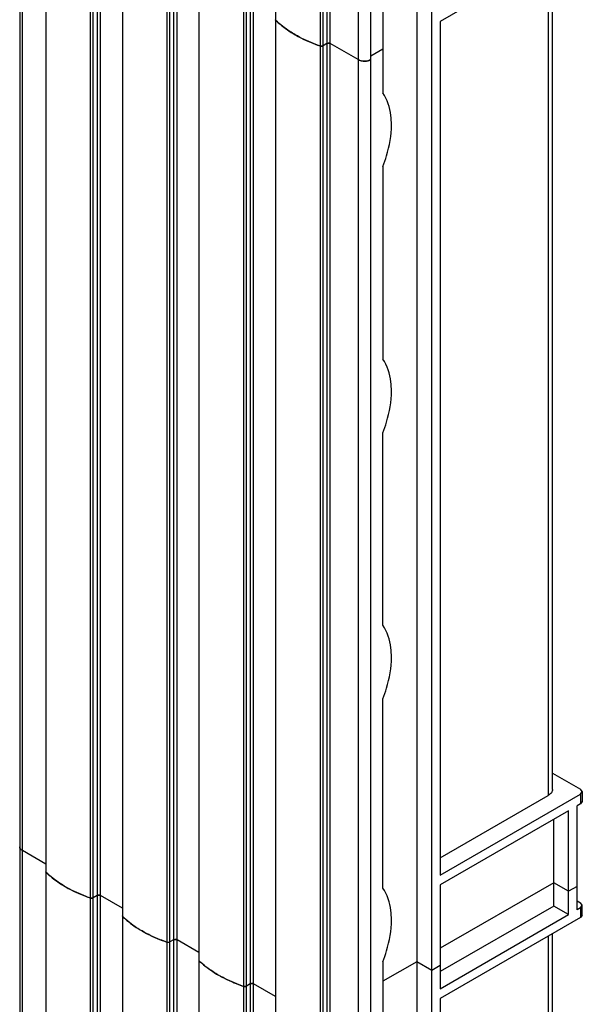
# Model space of a CAD drawing. Header units: millimetres. Extents: x 461 to 571, y 111 to 1330.
# Tile 10 of 24: x 477 to 570, y 450 to 614. Entities that reach past the tile are written whole.
import ezdxf

# ---------------------------------------------------------------- set-up
doc = ezdxf.new("R2010")
doc.units = ezdxf.units.MM
doc.header["$LTSCALE"] = 93.666717
doc.layers.get('0').update_dxf_attribs({"linetype": 'CONTINUOUS'})

msp = doc.modelspace()

# ---------------------------------------------------------------- linework, layer by layer
at = {"color": 7}
for p, q in [((476.7, 1295.16), (476.7, 312.91)), ((477.14, 312.3), (477.14, 1294.55)), ((481.09, 308.65), (481.09, 1290.91)), ((489.56, 1287.06), (489.56, 304.8)), ((490.12, 304.8), (490.12, 1287.06)), ((488.44, 1286.66), (488.44, 304.41)), ((488.93, 304.44), (488.93, 1286.7)), ((493.82, 301.31), (493.82, 1283.56)), ((501.17, 1279.31), (501.17, 297.06)), ((501.66, 297.1), (501.66, 1279.35)), ((502.28, 1279.71), (502.28, 297.46)), ((502.85, 297.46), (502.85, 1279.71)), ((506.55, 293.96), (506.55, 1276.21)), ((515.01, 1272.36), (515.01, 290.11)), ((515.58, 290.11), (515.58, 1272.36)), ((513.9, 1271.97), (513.9, 289.71)), ((514.39, 289.75), (514.39, 1272)), ((519.28, 286.61), (519.28, 1268.86)), ((542.7, 1269.93), (542.7, 132.54)), ((545.18, 131.11), (545.18, 1268.5)), ((526.63, 1264.62), (526.63, 282.36)), ((527.12, 282.4), (527.12, 1264.65)), ((527.74, 1265.01), (527.74, 282.76)), ((528.3, 282.76), (528.3, 1265.01)), ((532.94, 1262.33), (532.94, 280.08)), ((535.06, 280.08), (535.06, 1262.33)), ((481.04, 636.07), (481.04, 472.48)), ((493.76, 628.72), (493.76, 465.13)), ((569.92, 627.34), (546.59, 613.87)), ((564.55, 624.24), (564.55, 485.15)), ((565.28, 486.17), (565.28, 624.66)), ((506.49, 621.37), (506.49, 457.78)), ((537.07, 621.23), (537.07, 601.96)), ((519.22, 614.03), (519.22, 450.44)), ((546.59, 613.87), (546.59, 471.92)), ((527.74, 610.18), (527.12, 609.82)), ((532.94, 607.5), (528.3, 610.18)), ((537.07, 609.23), (535.06, 608.07)), ((537.07, 589.72), (537.07, 557.71)), ((537.07, 513.45), (537.07, 545.46)), ((537.07, 469.77), (537.07, 501.21)), ((565.28, 488.89), (569.92, 486.21)), ((546.59, 471.92), (569.92, 485.39)), ((546.59, 474.78), (564.55, 485.15)), ((570.22, 485.8), (569.92, 486.21)), ((569.92, 485.39), (570.22, 485.8)), ((569.92, 485.39), (569.92, 483.76)), ((570.22, 485.8), (570.22, 484.17)), ((569.92, 483.76), (569.36, 483.43)), ((569.36, 466.16), (569.36, 483.43)), ((570.22, 484.17), (569.92, 483.76)), ((567.95, 482.61), (546.59, 470.29)), ((567.95, 465.35), (567.95, 482.61)), ((565.47, 466.77), (565.47, 481.19)), ((481.04, 473.76), (477.14, 476.01)), ((481.04, 472.36), (481.04, 308.77)), ((565.47, 470.65), (546.59, 459.75)), ((546.59, 470.29), (546.59, 453.02)), ((567.95, 469.22), (565.47, 470.65)), ((569.36, 470.04), (567.95, 469.22)), ((489.56, 468.51), (488.93, 468.15)), ((493.76, 466.41), (490.12, 468.51)), ((565.47, 466.77), (546.59, 455.87)), ((567.95, 465.35), (565.47, 466.77)), ((569.36, 467.63), (569.92, 467.31)), ((570.22, 466.9), (569.92, 467.31)), ((569.92, 466.49), (570.22, 466.9)), ((570.22, 465.26), (570.22, 466.9)), ((493.76, 465.01), (493.76, 301.42)), ((546.59, 453.02), (567.95, 465.35)), ((569.92, 466.49), (569.36, 466.16)), ((569.92, 466.49), (569.92, 464.86)), ((570.22, 465.26), (569.92, 464.86)), ((569.92, 464.86), (546.59, 451.38)), ((564.55, 461.75), (564.55, 322.66)), ((565.28, 323.68), (565.28, 462.18)), ((502.28, 461.17), (501.66, 460.81)), ((506.49, 459.06), (502.85, 461.17)), ((506.49, 457.66), (506.49, 294.08)), ((537.07, 457.52), (537.07, 438.25)), ((542.7, 457.51), (537.07, 454.26)), ((545.18, 456.08), (542.7, 457.51)), ((546.59, 456.9), (545.18, 456.08)), ((515.01, 453.82), (514.39, 453.46)), ((519.22, 451.71), (515.58, 453.82)), ((546.59, 451.38), (546.59, 309.43))]:
    msp.add_line(p, q, dxfattribs=at)
for centre, radius, start, end in [((519.35, 614.14), 0.131, 180.0916, 190.1655), ((526.83, 610.43), 0.678, 266.605, 274.0384), ((526.84, 610.4), 0.651, 273.9604, 281.5711), ((534, 609.83), 2.58, 264.8186, 275.1817), ((481.17, 472.48), 0.131, 180.0916, 190.1655), ((488.65, 468.76), 0.678, 266.605, 274.0384), ((488.65, 468.74), 0.651, 273.9604, 281.5711), ((493.9, 465.13), 0.131, 180.0916, 190.1655), ((501.38, 461.42), 0.678, 266.605, 274.0384), ((501.38, 461.39), 0.651, 273.9604, 281.5711), ((506.62, 457.78), 0.131, 180.0916, 190.1655), ((514.11, 454.07), 0.678, 266.605, 274.0384), ((514.11, 454.04), 0.651, 273.9604, 281.5711)]:
    msp.add_arc(centre, radius, start, end, dxfattribs=at)
for points in [[(519.28, 614.03), (519.25, 614.06), (519.22, 614.1), (519.22, 614.14)], [(526.63, 609.78), (526.68, 609.76), (526.74, 609.75), (526.79, 609.75)], [(526.97, 609.76), (527.02, 609.77), (527.07, 609.79), (527.12, 609.82)], [(476.7, 476.62), (476.7, 476.58), (476.71, 476.53), (476.72, 476.49)], [(481.09, 472.36), (481.06, 472.39), (481.04, 472.44), (481.04, 472.48)], [(488.44, 468.12), (488.5, 468.1), (488.55, 468.09), (488.61, 468.09)], [(488.78, 468.1), (488.83, 468.11), (488.89, 468.13), (488.93, 468.15)], [(493.82, 465.01), (493.79, 465.04), (493.76, 465.09), (493.76, 465.13)], [(501.17, 460.77), (501.22, 460.75), (501.28, 460.74), (501.34, 460.74)], [(501.51, 460.75), (501.56, 460.76), (501.61, 460.78), (501.66, 460.81)], [(506.55, 457.66), (506.52, 457.7), (506.49, 457.74), (506.49, 457.78)], [(513.9, 453.42), (513.95, 453.4), (514.01, 453.39), (514.07, 453.39)], [(514.24, 453.4), (514.29, 453.41), (514.34, 453.43), (514.39, 453.46)]]:
    msp.add_open_spline(points, degree=3, dxfattribs=at)
for points, knots in [([(519.28, 614.03), (519.5, 613.8), (520.5, 612.91), (521.61, 612.15), (522.49, 611.64)], [0, 0, 0, 0, 0.237305, 1, 1, 1, 1]), ([(522.49, 611.64), (522.19, 611.81), (521.05, 612.51), (519.98, 613.34), (519.28, 614.03)], [0, 0, 0, 0, 0.263136, 1, 1, 1, 1]), ([(522.49, 611.64), (522.8, 611.46), (524.13, 610.74), (525.54, 610.16), (526.63, 609.78)], [0, 0, 0, 0, 0.239853, 1, 1, 1, 1]), ([(526.63, 609.78), (526.25, 609.91), (524.83, 610.43), (523.46, 611.08), (522.49, 611.64)], [0, 0, 0, 0, 0.260032, 1, 1, 1, 1]), ([(527.12, 609.82), (527.08, 609.8), (526.93, 609.74), (526.75, 609.74), (526.63, 609.78)], [0, 0, 0, 0, 0.233463, 1, 1, 1, 1]), ([(528.3, 610.18), (528.26, 610.2), (528.08, 610.27), (527.87, 610.25), (527.74, 610.18)], [0, 0, 0, 0, 0.240719, 1, 1, 1, 1]), ([(527.74, 610.18), (527.76, 610.19), (527.85, 610.23), (527.95, 610.24), (528.02, 610.24)], [0, 0, 0, 0, 0.228786, 1, 1, 1, 1]), ([(528.02, 610.24), (528.05, 610.24), (528.15, 610.24), (528.24, 610.21), (528.3, 610.18)], [0, 0, 0, 0, 0.26704, 1, 1, 1, 1]), ([(532.94, 607.5), (533, 607.47), (533.26, 607.34), (533.55, 607.28), (533.77, 607.26)], [0, 0, 0, 0, 0.23048, 1, 1, 1, 1]), ([(535.06, 607.5), (534.75, 607.32), (534, 607.17), (533.26, 607.32), (532.94, 607.5)], [0, 0, 0, 0, 0.5, 1, 1, 1, 1]), ([(534.24, 607.26), (534.31, 607.26), (534.6, 607.3), (534.88, 607.39), (535.06, 607.5)], [0, 0, 0, 0, 0.267206, 1, 1, 1, 1]), ([(538.49, 596.66), (538.49, 597.17), (538.39, 599.01), (537.83, 600.87), (537.07, 601.96)], [0, 0, 0, 0, 0.279669, 1, 1, 1, 1]), ([(537.07, 589.72), (537.3, 590.3), (538.07, 592.54), (538.49, 594.92), (538.49, 596.66)], [0, 0, 0, 0, 0.266251, 1, 1, 1, 1]), ([(538.49, 552.4), (538.49, 552.92), (538.39, 554.75), (537.83, 556.62), (537.07, 557.71)], [0, 0, 0, 0, 0.279669, 1, 1, 1, 1]), ([(537.07, 545.46), (537.3, 546.05), (538.07, 548.29), (538.49, 550.66), (538.49, 552.4)], [0, 0, 0, 0, 0.266251, 1, 1, 1, 1]), ([(538.49, 508.15), (538.49, 508.66), (538.39, 510.5), (537.83, 512.36), (537.07, 513.45)], [0, 0, 0, 0, 0.279669, 1, 1, 1, 1]), ([(537.07, 501.21), (537.3, 501.79), (538.07, 504.03), (538.49, 506.41), (538.49, 508.15)], [0, 0, 0, 0, 0.266251, 1, 1, 1, 1]), ([(565.28, 486.17), (565.28, 485.97), (565.11, 485.54), (564.76, 485.27), (564.55, 485.15)], [0, 0, 0, 0, 0.449164, 1, 1, 1, 1]), ([(477.14, 476.01), (477.01, 476.08), (476.8, 476.24), (476.7, 476.5), (476.7, 476.62)], [0, 0, 0, 0, 0.550837, 1, 1, 1, 1]), ([(481.09, 472.36), (481.32, 472.14), (482.31, 471.24), (483.42, 470.48), (484.31, 469.97)], [0, 0, 0, 0, 0.237305, 1, 1, 1, 1]), ([(484.31, 469.97), (484, 470.15), (482.86, 470.85), (481.8, 471.67), (481.09, 472.36)], [0, 0, 0, 0, 0.263136, 1, 1, 1, 1]), ([(484.31, 469.97), (484.62, 469.79), (485.95, 469.07), (487.35, 468.49), (488.44, 468.12)], [0, 0, 0, 0, 0.239853, 1, 1, 1, 1]), ([(488.44, 468.12), (488.07, 468.25), (486.65, 468.77), (485.28, 469.41), (484.31, 469.97)], [0, 0, 0, 0, 0.260032, 1, 1, 1, 1]), ([(490.12, 468.51), (490.08, 468.54), (489.9, 468.6), (489.68, 468.59), (489.56, 468.51)], [0, 0, 0, 0, 0.240719, 1, 1, 1, 1]), ([(489.56, 468.51), (489.57, 468.52), (489.66, 468.57), (489.76, 468.58), (489.84, 468.58)], [0, 0, 0, 0, 0.228786, 1, 1, 1, 1]), ([(489.84, 468.58), (489.86, 468.58), (489.96, 468.58), (490.06, 468.55), (490.12, 468.51)], [0, 0, 0, 0, 0.26704, 1, 1, 1, 1]), ([(538.49, 464.46), (538.49, 464.98), (538.39, 466.82), (537.83, 468.68), (537.07, 469.77)], [0, 0, 0, 0, 0.279669, 1, 1, 1, 1]), ([(488.93, 468.15), (488.9, 468.13), (488.74, 468.07), (488.56, 468.08), (488.44, 468.12)], [0, 0, 0, 0, 0.233463, 1, 1, 1, 1]), ([(493.82, 465.01), (494.05, 464.79), (495.04, 463.89), (496.15, 463.13), (497.03, 462.63)], [0, 0, 0, 0, 0.237305, 1, 1, 1, 1]), ([(497.03, 462.63), (496.73, 462.8), (495.59, 463.5), (494.53, 464.33), (493.82, 465.01)], [0, 0, 0, 0, 0.263136, 1, 1, 1, 1]), ([(537.07, 457.52), (537.3, 458.11), (538.07, 460.35), (538.49, 462.73), (538.49, 464.46)], [0, 0, 0, 0, 0.266251, 1, 1, 1, 1]), ([(497.03, 462.63), (497.35, 462.44), (498.68, 461.72), (500.08, 461.14), (501.17, 460.77)], [0, 0, 0, 0, 0.239853, 1, 1, 1, 1]), ([(501.17, 460.77), (500.8, 460.9), (499.38, 461.42), (498, 462.07), (497.03, 462.63)], [0, 0, 0, 0, 0.260032, 1, 1, 1, 1]), ([(501.66, 460.81), (501.63, 460.79), (501.47, 460.72), (501.29, 460.73), (501.17, 460.77)], [0, 0, 0, 0, 0.233463, 1, 1, 1, 1]), ([(502.85, 461.17), (502.81, 461.19), (502.63, 461.25), (502.41, 461.24), (502.28, 461.17)], [0, 0, 0, 0, 0.240719, 1, 1, 1, 1]), ([(502.28, 461.17), (502.3, 461.18), (502.39, 461.22), (502.49, 461.23), (502.57, 461.23)], [0, 0, 0, 0, 0.228786, 1, 1, 1, 1]), ([(502.57, 461.23), (502.59, 461.23), (502.69, 461.23), (502.79, 461.2), (502.85, 461.17)], [0, 0, 0, 0, 0.26704, 1, 1, 1, 1]), ([(506.55, 457.66), (506.78, 457.44), (507.77, 456.55), (508.88, 455.79), (509.76, 455.28)], [0, 0, 0, 0, 0.237305, 1, 1, 1, 1]), ([(509.76, 455.28), (509.46, 455.45), (508.32, 456.15), (507.26, 456.98), (506.55, 457.66)], [0, 0, 0, 0, 0.263136, 1, 1, 1, 1]), ([(509.76, 455.28), (510.08, 455.1), (511.41, 454.38), (512.81, 453.79), (513.9, 453.42)], [0, 0, 0, 0, 0.239853, 1, 1, 1, 1]), ([(513.9, 453.42), (513.53, 453.55), (512.11, 454.07), (510.73, 454.72), (509.76, 455.28)], [0, 0, 0, 0, 0.260032, 1, 1, 1, 1]), ([(515.58, 453.82), (515.54, 453.84), (515.35, 453.91), (515.14, 453.89), (515.01, 453.82)], [0, 0, 0, 0, 0.240719, 1, 1, 1, 1]), ([(515.01, 453.82), (515.03, 453.83), (515.12, 453.87), (515.22, 453.88), (515.29, 453.88)], [0, 0, 0, 0, 0.228786, 1, 1, 1, 1]), ([(515.29, 453.88), (515.32, 453.88), (515.42, 453.88), (515.51, 453.85), (515.58, 453.82)], [0, 0, 0, 0, 0.26704, 1, 1, 1, 1]), ([(514.39, 453.46), (514.35, 453.44), (514.2, 453.38), (514.02, 453.38), (513.9, 453.42)], [0, 0, 0, 0, 0.233463, 1, 1, 1, 1])]:
    msp.add_open_spline(points, degree=3, knots=knots, dxfattribs=at)

doc.saveas('drawing.dxf')
